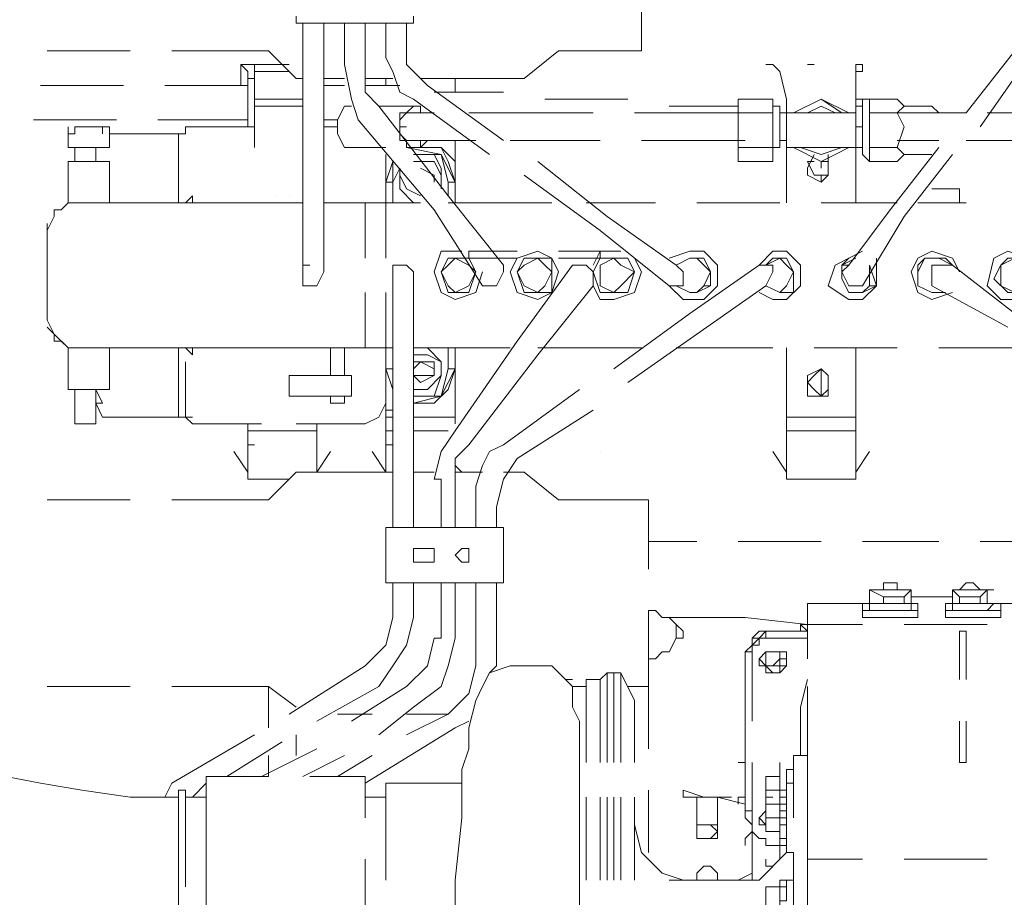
# Model space of a CAD drawing. Header units: millimetres. Extents: x 0 to 1151, y 0 to 297.
# Tile 45 of 93: x 339.68 to 345.72, y 134.88 to 140.25. Entities that reach past the tile are written whole.
import ezdxf

# ---------------------------------------------------------------- set-up
doc = ezdxf.new("R2010")
doc.units = ezdxf.units.MM
doc.header["$MEASUREMENT"] = 0
doc.layers.get('0').update_dxf_attribs({"linetype": 'CONTINUOUS'})

msp = doc.modelspace()

# ---------------------------------------------------------------- linework, layer by layer
at = {"color": 7, "linetype": 'Continuous', "lineweight": 20, "true_color": 0x000007}
for p, q in [((341.376, 140.275), (341.376, 140.2327)), ((341.4183, 139.6823), (341.4183, 140.2327)), ((341.5453, 139.894), (341.5453, 140.2327)), ((341.7993, 139.9787), (341.7993, 140.2327)), ((341.9263, 140.148), (341.9263, 140.2327)), ((342.0533, 140.148), (342.0533, 140.2327)), ((339.852, 140.0633), (340.36, 140.0633)), ((345.4823, 139.6823), (345.7787, 140.0633)), ((345.567, 139.5977), (345.8633, 140.021)), ((344.2547, 139.9787), (344.2547, 139.9787)), ((344.297, 139.9787), (344.2547, 139.9787)), ((344.5087, 139.9787), (344.551, 139.9787)), ((344.8473, 139.9787), (344.805, 139.9787)), ((344.805, 139.9363), (344.805, 139.9787)), ((341.4183, 139.894), (341.376, 139.894)), ((341.5453, 139.259), (341.5453, 139.894)), ((341.6723, 139.894), (341.5453, 139.894)), ((341.9687, 139.894), (341.7993, 139.894)), ((341.9263, 139.894), (341.9263, 139.8517)), ((342.773, 139.894), (342.138, 139.894)), ((342.3497, 139.8093), (342.3497, 139.894)), ((344.805, 139.894), (344.805, 139.9363)), ((340.3177, 139.8517), (339.8097, 139.8517)), ((341.0797, 139.8517), (340.5717, 139.8517)), ((341.122, 139.8517), (341.122, 139.767)), ((341.122, 139.8517), (341.122, 139.8517)), ((341.5453, 139.8517), (341.5453, 139.8517)), ((341.6723, 139.8517), (341.5453, 139.8517)), ((342.011, 139.8517), (341.7993, 139.8517)), ((342.646, 139.8093), (342.2227, 139.8093)), ((341.4183, 139.7247), (341.122, 139.7247)), ((341.6723, 139.7247), (341.7147, 139.7247)), ((341.884, 139.7247), (342.011, 139.7247)), ((341.9687, 139.7247), (341.9263, 139.7247)), ((341.9263, 139.7247), (341.9687, 139.7247)), ((341.9687, 139.7247), (342.0957, 139.7247)), ((342.011, 139.7247), (342.011, 139.7247)), ((342.5613, 139.4283), (342.0957, 139.767)), ((343.408, 139.767), (342.9, 139.767)), ((344.0853, 139.7247), (343.662, 139.7247)), ((344.0853, 139.7247), (344.0853, 139.767)), ((344.0853, 139.767), (344.0853, 139.767)), ((344.297, 139.7247), (344.3393, 139.7247)), ((344.3817, 139.767), (344.3817, 139.6823)), ((344.805, 139.7247), (344.805, 139.767)), ((344.805, 139.6823), (344.805, 139.7247)), ((344.8473, 139.4283), (344.8473, 139.767)), ((344.8473, 139.767), (344.8897, 139.767)), ((344.8897, 139.767), (345.059, 139.767)), ((345.2707, 139.7247), (345.1013, 139.7247)), ((345.313, 139.6823), (345.2707, 139.7247)), ((341.4183, 139.259), (341.4183, 139.6823)), ((342.2227, 139.6823), (342.0533, 139.6823)), ((342.5613, 139.6823), (342.4343, 139.6823)), ((343.1963, 139.6823), (342.5613, 139.6823)), ((344.0853, 139.6823), (343.4503, 139.6823)), ((344.0853, 139.6823), (344.0853, 139.6823)), ((344.0853, 139.6823), (344.1277, 139.6823)), ((344.3817, 139.6823), (344.3393, 139.6823)), ((344.3817, 139.4707), (344.3817, 139.6823)), ((344.4663, 139.6823), (344.3817, 139.6823)), ((344.551, 139.6823), (344.5087, 139.6823)), ((345.059, 139.6823), (345.4823, 139.6823)), ((345.6093, 139.6823), (346.2867, 139.6823)), ((340.2753, 139.64), (339.7673, 139.64)), ((340.1907, 139.5977), (340.0213, 139.5977)), ((340.1907, 139.5553), (340.1907, 139.5977)), ((341.0797, 139.64), (340.5293, 139.64)), ((340.6987, 139.5977), (340.6987, 139.5553)), ((340.741, 139.5977), (340.6987, 139.5977)), ((341.122, 139.5977), (340.741, 139.5977)), ((341.0797, 139.5977), (341.122, 139.5977)), ((341.122, 139.5977), (341.122, 139.5977)), ((341.63, 139.64), (341.5453, 139.64)), ((341.63, 139.5977), (341.5453, 139.5977)), ((342.2227, 139.0897), (341.757, 139.64)), ((342.011, 139.5977), (342.0533, 139.5977)), ((344.805, 139.64), (344.805, 139.5553)), ((344.805, 139.5977), (344.8473, 139.5977)), ((340.233, 139.5553), (340.2753, 139.5553)), ((340.2753, 139.5553), (340.3177, 139.5553)), ((340.2753, 139.5553), (340.6563, 139.5553)), ((340.6563, 139.5553), (340.6987, 139.5553)), ((340.6563, 139.513), (340.6563, 139.5553)), ((341.122, 139.5553), (341.122, 139.5553)), ((340.6563, 139.513), (340.6563, 139.2167)), ((342.265, 139.513), (342.0957, 139.513)), ((342.265, 139.513), (342.4767, 139.513)), ((342.3497, 139.259), (342.3497, 139.513)), ((343.2387, 139.513), (342.6883, 139.513)), ((344.0853, 139.513), (343.4927, 139.513)), ((344.0853, 139.513), (344.0853, 139.4707)), ((344.0853, 139.513), (344.1277, 139.513)), ((344.3817, 139.513), (344.3393, 139.513)), ((344.3817, 139.513), (344.3393, 139.513)), ((345.059, 139.513), (345.313, 139.513)), ((345.4823, 139.513), (346.202, 139.513)), ((340.0213, 139.386), (340.0213, 139.4707)), ((340.0213, 139.4707), (340.1907, 139.4707)), ((340.1483, 139.386), (340.1483, 139.4707)), ((341.9263, 139.4707), (341.6723, 139.4707)), ((341.9263, 139.2167), (341.9263, 139.4283)), ((341.9263, 139.4283), (341.9263, 139.132)), ((342.0533, 139.4707), (342.0957, 139.4707)), ((342.0957, 139.4707), (342.0533, 139.4707)), ((344.4663, 139.4707), (344.3817, 139.4707)), ((344.424, 139.4707), (344.7203, 139.4707)), ((344.551, 139.4707), (344.6357, 139.4707)), ((344.7627, 139.4707), (344.678, 139.4283)), ((344.7203, 139.4707), (344.7627, 139.4707)), ((344.805, 139.1743), (344.805, 139.4707)), ((344.805, 139.4707), (344.8473, 139.4707)), ((344.805, 139.4707), (344.8473, 139.4707)), ((344.8473, 139.4283), (344.8897, 139.386)), ((344.8897, 139.4707), (344.8897, 139.386)), ((345.0167, 139.0897), (345.313, 139.4707)), ((345.1013, 139.0473), (345.3977, 139.4283)), ((345.1013, 139.4283), (345.2707, 139.4283)), ((340.233, 139.386), (339.979, 139.386)), ((339.979, 139.132), (339.979, 139.386)), ((340.233, 139.132), (340.233, 139.386)), ((341.9687, 139.386), (341.9687, 139.259)), ((341.9687, 139.386), (341.9687, 139.259)), ((343.281, 139.0473), (342.8577, 139.386)), ((342.011, 139.3437), (341.9687, 139.259)), ((343.2387, 138.9627), (342.773, 139.3013)), ((344.5933, 139.3437), (344.5933, 139.3437)), ((344.5933, 139.3013), (344.5933, 139.259)), ((341.4183, 139.259), (341.4183, 138.7087)), ((341.5453, 139.259), (341.5453, 138.7087)), ((341.9687, 139.259), (341.9687, 139.132)), ((341.9687, 139.259), (341.9687, 139.259)), ((342.3073, 139.259), (342.3073, 139.1743)), ((342.3073, 139.259), (342.3497, 139.259)), ((340.6563, 139.2167), (340.6563, 139.132)), ((340.741, 139.1743), (340.6987, 139.132)), ((341.249, 139.1743), (341.249, 139.1743)), ((341.3337, 139.1743), (341.3337, 139.1743)), ((341.9263, 139.132), (341.9263, 139.2167)), ((342.646, 138.751), (342.3073, 139.1743)), ((344.3817, 139.1743), (344.3817, 139.1743)), ((344.805, 139.132), (344.805, 139.1743)), ((345.44, 139.2167), (345.2707, 139.2167)), ((345.44, 139.132), (345.44, 139.2167)), ((339.9367, 139.0897), (339.979, 139.132)), ((339.9367, 139.0897), (339.979, 139.132)), ((340.0637, 139.132), (339.979, 139.132)), ((339.979, 139.132), (340.0213, 139.132)), ((340.0637, 139.132), (340.0213, 139.132)), ((340.0637, 139.132), (340.2753, 139.132)), ((340.9527, 139.132), (340.2753, 139.132)), ((340.9527, 139.132), (340.2753, 139.132)), ((341.0797, 139.132), (340.9527, 139.132)), ((341.0797, 139.132), (341.3337, 139.132)), ((341.3337, 139.132), (341.4183, 139.132)), ((341.5453, 139.132), (341.63, 139.132)), ((341.63, 139.132), (341.7993, 139.132)), ((341.7993, 139.132), (341.63, 139.132)), ((341.7993, 139.132), (341.8417, 139.132)), ((341.7993, 139.132), (341.7993, 139.132)), ((342.138, 139.132), (341.9263, 139.132)), ((341.9263, 138.7933), (341.9263, 139.132)), ((342.9423, 139.132), (342.3073, 139.132)), ((343.5773, 139.132), (343.154, 139.132)), ((344.3393, 139.132), (343.8313, 139.132)), ((345.059, 139.132), (344.5933, 139.132)), ((345.4823, 139.132), (345.186, 139.132)), ((339.8943, 139.0897), (339.8943, 139.0473)), ((339.9367, 139.0897), (339.8943, 139.0897)), ((339.9367, 139.0897), (339.9367, 139.0897)), ((342.2227, 139.0897), (342.519, 138.624)), ((345.0167, 139.0897), (344.7627, 138.751)), ((339.8943, 139.0473), (339.852, 138.9627)), ((339.852, 138.5393), (339.852, 139.005)), ((343.7043, 138.751), (343.281, 139.0473)), ((344.8473, 138.624), (345.1013, 139.0473)), ((343.2387, 138.9627), (343.662, 138.624)), ((343.0693, 138.751), (342.7307, 138.2853)), ((342.9847, 138.7933), (343.2387, 138.7933)), ((344.2123, 138.751), (343.789, 138.4547)), ((344.7627, 138.7933), (344.7203, 138.751)), ((344.805, 138.7933), (344.7203, 138.751)), ((344.7203, 138.751), (344.7627, 138.751)), ((344.8897, 138.624), (344.8897, 138.751)), ((344.932, 138.624), (344.8897, 138.751)), ((344.932, 138.624), (344.932, 138.7933)), ((345.7787, 138.4547), (345.3977, 138.751)), ((341.9687, 138.7087), (341.9687, 138.116)), ((342.0957, 138.116), (342.0957, 138.7087)), ((341.7993, 138.5817), (341.7993, 138.243)), ((341.9263, 138.243), (341.9263, 138.5817)), ((342.8577, 138.2007), (343.1963, 138.624)), ((343.8313, 138.3277), (344.2547, 138.624)), ((343.916, 138.624), (343.8737, 138.624)), ((345.2707, 138.624), (345.7363, 138.37)), ((343.789, 138.4547), (343.3233, 138.116)), ((339.852, 138.37), (339.8943, 138.3277)), ((339.8943, 138.3277), (339.8943, 138.3277)), ((339.8943, 138.3277), (339.8943, 138.2853)), ((343.8313, 138.3277), (343.408, 138.0313)), ((339.8943, 138.2853), (339.9367, 138.2853)), ((339.979, 137.989), (339.979, 138.243)), ((340.2753, 138.243), (340.0637, 138.243)), ((340.233, 137.989), (340.233, 138.243)), ((340.2753, 138.243), (340.9527, 138.243)), ((340.9527, 138.243), (340.2753, 138.243)), ((340.6563, 138.243), (340.6563, 137.862)), ((340.6987, 138.243), (340.741, 138.2007)), ((340.741, 138.243), (340.741, 138.2007)), ((340.9527, 138.243), (341.0797, 138.243)), ((341.63, 138.243), (341.0797, 138.243)), ((341.3337, 138.243), (341.0797, 138.243)), ((341.63, 138.243), (341.3337, 138.243)), ((341.5877, 138.243), (341.5877, 138.0737)), ((341.63, 138.243), (341.7993, 138.243)), ((341.7993, 138.243), (341.63, 138.243)), ((341.6723, 138.243), (341.6723, 138.0737)), ((341.7993, 138.243), (341.8417, 138.243)), ((341.9687, 138.243), (341.9263, 138.243)), ((341.9263, 137.9043), (341.9263, 138.243)), ((341.9263, 138.1583), (341.9263, 138.243)), ((341.9263, 138.243), (341.9263, 137.8197)), ((342.6883, 138.243), (342.0957, 138.243)), ((342.0957, 138.243), (342.0957, 138.243)), ((342.3073, 138.243), (342.3073, 138.116)), ((343.4927, 138.243), (342.8577, 138.243)), ((344.297, 138.243), (343.7043, 138.243)), ((344.3817, 138.243), (344.3817, 138.2007)), ((345.059, 138.243), (344.551, 138.243)), ((344.805, 137.8197), (344.805, 138.243)), ((345.9057, 138.243), (345.313, 138.243)), ((340.6987, 137.8197), (340.6987, 138.1583)), ((342.8577, 138.2007), (342.4343, 137.6503)), ((344.3817, 137.8197), (344.3817, 138.2007)), ((344.805, 138.2007), (344.805, 138.2007)), ((341.9687, 138.116), (341.9687, 138.0737)), ((341.9687, 138.116), (341.9687, 137.481)), ((342.0957, 138.116), (342.0957, 137.6927)), ((342.3497, 137.8197), (342.3497, 138.116)), ((344.5933, 138.116), (344.5933, 138.116)), ((341.4607, 138.0737), (341.3337, 138.0737)), ((341.3337, 138.0737), (341.3337, 137.9467)), ((341.4607, 138.0737), (341.7147, 138.0737)), ((341.7147, 138.0737), (341.7147, 138.0737)), ((341.7147, 138.0737), (341.7147, 137.9467)), ((339.979, 137.989), (340.233, 137.989)), ((340.0213, 137.7773), (340.0213, 137.989)), ((340.1483, 137.989), (340.1907, 137.9043)), ((340.1483, 137.989), (340.1483, 137.9043)), ((340.1483, 137.7773), (340.1483, 137.989)), ((340.1483, 137.9043), (340.1907, 137.9043)), ((341.3337, 137.9467), (341.4607, 137.9467)), ((341.7147, 137.9467), (341.4607, 137.9467)), ((341.5877, 137.9467), (341.5877, 137.9043)), ((341.5877, 137.9043), (341.6723, 137.9043)), ((341.6723, 137.9467), (341.6723, 137.9043)), ((341.7147, 137.9467), (341.7147, 137.9467)), ((344.5933, 137.9467), (344.5933, 137.9467)), ((340.6563, 137.8197), (340.6563, 137.862)), ((341.9263, 137.862), (341.9687, 137.862)), ((341.9263, 137.862), (341.9263, 137.8197)), ((341.9263, 137.862), (341.9263, 137.8197)), ((343.1963, 137.862), (342.7307, 137.5657)), ((344.3817, 137.862), (344.3817, 137.862)), ((344.3817, 137.862), (344.3817, 137.8197)), ((340.2753, 137.8197), (340.3177, 137.8197)), ((340.2753, 137.8197), (340.6563, 137.8197)), ((340.6987, 137.8197), (340.6563, 137.8197)), ((340.6987, 137.8197), (340.741, 137.8197)), ((340.6987, 137.8197), (340.741, 137.7773)), ((342.3497, 137.8197), (342.0957, 137.8197)), ((342.3497, 137.7773), (342.3497, 137.8197)), ((344.3817, 137.8197), (344.3817, 137.6927)), ((340.0213, 137.7773), (340.1483, 137.7773)), ((341.1643, 137.7773), (340.741, 137.7773)), ((341.0797, 137.7773), (341.0797, 137.6503)), ((341.0797, 137.735), (341.0797, 137.7773)), ((341.0797, 137.6503), (341.0797, 137.735)), ((341.0797, 137.735), (341.0797, 137.6927)), ((341.7993, 137.7773), (341.376, 137.7773)), ((341.503, 137.735), (341.503, 137.7773)), ((341.503, 137.735), (341.503, 137.481)), ((341.503, 137.6927), (341.503, 137.735)), ((341.9263, 137.7773), (341.9263, 137.6503)), ((341.9263, 137.7773), (341.9263, 137.7773)), ((341.9263, 137.735), (341.9263, 137.6927)), ((342.3073, 137.735), (342.0957, 137.735)), ((344.3817, 137.6503), (344.3817, 137.735)), ((344.3817, 137.735), (344.3817, 137.735)), ((344.5087, 137.735), (344.5087, 137.735)), ((344.805, 137.735), (344.805, 137.735)), ((344.805, 137.735), (344.805, 137.735)), ((342.0957, 137.6927), (342.0957, 137.1423)), ((341.0797, 137.481), (340.995, 137.608)), ((341.0797, 137.6503), (341.122, 137.6503)), ((341.503, 137.6503), (341.503, 137.6503)), ((341.5877, 137.608), (341.503, 137.481)), ((341.5877, 137.608), (341.5877, 137.608)), ((341.9263, 137.481), (341.8417, 137.608)), ((341.9263, 137.6503), (341.9263, 137.481)), ((341.9263, 137.6503), (341.9687, 137.6503)), ((343.2387, 137.608), (343.2387, 137.608)), ((344.3817, 137.481), (344.297, 137.608)), ((344.3817, 137.6503), (344.3817, 137.4387)), ((344.3817, 137.6503), (344.3817, 137.6503)), ((344.805, 137.6503), (344.805, 137.6503)), ((344.8897, 137.608), (344.805, 137.481)), ((341.9687, 137.481), (341.9687, 137.1423)), ((342.2227, 137.481), (342.0957, 137.481)), ((342.392, 137.481), (342.3497, 137.5233)), ((342.519, 137.481), (342.3497, 137.481)), ((341.3337, 137.4387), (341.0797, 137.4387)), ((344.805, 137.4387), (344.3817, 137.4387)), ((340.36, 137.3117), (339.852, 137.3117)), ((342.4767, 137.2693), (342.4767, 137.1423)), ((341.9263, 137.1), (341.9263, 137.1423)), ((341.9263, 137.1), (341.9263, 136.846)), ((342.646, 137.1), (342.646, 136.846)), ((343.8313, 137.0577), (343.535, 137.0577)), ((344.5933, 137.0577), (344.0853, 137.0577)), ((345.313, 137.0577), (344.8473, 137.0577)), ((346.075, 137.0577), (345.567, 137.0577)), ((341.9263, 136.846), (341.9263, 136.8037)), ((342.646, 136.846), (342.646, 136.8037)), ((341.9263, 136.8037), (341.9687, 136.8037)), ((341.9687, 136.8037), (341.9687, 136.592)), ((342.0957, 136.8037), (342.0957, 136.592)), ((342.3497, 136.8037), (342.3497, 136.465)), ((342.4767, 136.8037), (342.4767, 136.2957)), ((342.6037, 136.8037), (342.6037, 136.2957)), ((344.8897, 136.7613), (344.932, 136.7613)), ((344.932, 136.7613), (344.932, 136.7613)), ((345.1013, 136.7613), (345.1437, 136.7613)), ((345.1437, 136.6767), (345.1437, 136.7613)), ((345.3977, 136.6767), (345.3977, 136.7613)), ((345.44, 136.719), (345.3977, 136.7613)), ((345.3977, 136.7613), (345.44, 136.7613)), ((345.6093, 136.7613), (345.6093, 136.7613)), ((345.3977, 136.719), (345.1437, 136.719)), ((345.567, 136.719), (345.567, 136.6767)), ((344.5087, 136.6767), (344.5087, 136.6767)), ((344.5087, 136.6767), (344.7627, 136.6767)), ((344.7627, 136.6767), (344.8897, 136.6767)), ((344.8897, 136.6767), (345.0167, 136.6767)), ((345.1437, 136.6767), (344.8897, 136.6767)), ((344.8897, 136.6767), (344.8897, 136.6767)), ((345.0167, 136.6767), (344.932, 136.6767)), ((345.0167, 136.6767), (345.059, 136.6767)), ((345.186, 136.6767), (345.1437, 136.6767)), ((345.1437, 136.6767), (345.1437, 136.6767)), ((345.1437, 136.6767), (345.186, 136.6767)), ((345.186, 136.6767), (345.186, 136.592)), ((345.3553, 136.592), (345.3553, 136.6767)), ((345.3553, 136.6767), (345.3553, 136.6767)), ((345.3977, 136.6767), (345.3553, 136.6767)), ((345.6093, 136.6767), (345.5247, 136.6767)), ((345.5247, 136.6767), (345.6517, 136.6767)), ((345.5247, 136.6767), (345.5247, 136.6767)), ((345.6093, 136.6767), (345.8633, 136.6767)), ((345.694, 136.6767), (345.6517, 136.6767)), ((345.6517, 136.6767), (345.6517, 136.6767)), ((345.694, 136.6767), (345.694, 136.592)), ((344.8473, 136.6343), (344.932, 136.6343)), ((344.932, 136.6343), (345.1013, 136.6343)), ((344.9743, 136.592), (345.059, 136.592)), ((345.1013, 136.6343), (345.186, 136.6343)), ((345.1013, 136.592), (345.186, 136.592)), ((345.3553, 136.6343), (345.3977, 136.6343)), ((345.3977, 136.6343), (345.6093, 136.6343)), ((345.44, 136.592), (345.567, 136.592)), ((345.4823, 136.592), (345.4823, 136.592)), ((345.567, 136.592), (345.5247, 136.592)), ((345.6093, 136.6343), (345.694, 136.6343)), ((345.6093, 136.592), (345.694, 136.592)), ((343.7467, 136.5073), (343.7043, 136.5497)), ((344.5087, 136.5497), (344.4663, 136.5497)), ((344.5087, 136.5497), (344.8473, 136.5497)), ((345.1013, 136.5497), (345.6093, 136.5497)), ((343.7043, 136.465), (343.662, 136.3803)), ((343.7043, 136.465), (343.7467, 136.465)), ((343.7467, 136.465), (343.7467, 136.5073)), ((344.297, 136.5073), (344.424, 136.5073)), ((344.5087, 136.5073), (344.297, 136.5073)), ((344.5087, 136.5073), (344.297, 136.5073)), ((344.297, 136.465), (344.5087, 136.465)), ((344.1277, 136.338), (344.1277, 135.703)), ((344.17, 136.338), (344.17, 135.957)), ((344.17, 136.338), (344.17, 136.338)), ((344.297, 136.2957), (344.3393, 136.338)), ((344.3393, 136.338), (344.3817, 136.338)), ((344.3393, 136.338), (344.3393, 136.338)), ((341.7993, 136.2957), (341.3337, 135.9993)), ((342.5613, 136.2533), (342.6037, 136.2957)), ((342.773, 136.2957), (342.8153, 136.2957)), ((343.2387, 136.211), (343.281, 136.2533)), ((343.281, 136.2533), (343.281, 135.703)), ((343.281, 136.2533), (343.3233, 136.2533)), ((343.3233, 136.2533), (343.3233, 135.703)), ((343.3233, 135.703), (343.3233, 136.2533)), ((343.3233, 136.2533), (343.3657, 136.2533)), ((343.3233, 136.2533), (343.3233, 136.2533)), ((343.3657, 136.2533), (343.3657, 136.2533)), ((343.3657, 135.703), (343.3657, 136.2533)), ((343.3657, 135.703), (343.3657, 136.2533)), ((343.3657, 136.2533), (343.3657, 136.2533)), ((343.4503, 136.084), (343.3657, 136.2533)), ((340.36, 136.1687), (339.852, 136.1687)), ((341.2067, 136.1687), (340.614, 136.1687)), ((341.2067, 136.1687), (341.2067, 135.9147)), ((341.2067, 136.1687), (341.376, 136.0417)), ((341.884, 136.1687), (341.503, 135.957)), ((342.0533, 136.1687), (341.7147, 135.957)), ((343.027, 136.211), (343.0693, 136.211)), ((343.027, 136.211), (343.0693, 136.1687)), ((343.0693, 136.1687), (343.154, 136.1687)), ((343.0693, 136.1687), (343.154, 136.1687)), ((343.154, 135.703), (343.154, 136.211)), ((343.154, 136.211), (343.2387, 136.211)), ((343.2387, 136.211), (343.2387, 135.703)), ((343.535, 135.7877), (343.535, 136.1687)), ((344.5087, 136.211), (344.4663, 136.0417)), ((344.5087, 135.6607), (344.5087, 136.1687)), ((342.0957, 136.0417), (341.884, 135.8723)), ((343.4503, 136.084), (343.4503, 135.703)), ((344.4663, 135.7453), (344.4663, 136.0417)), ((344.5087, 136.084), (344.5087, 135.7453)), ((341.8417, 135.9993), (341.63, 135.9993)), ((342.3073, 135.9993), (342.0533, 135.8723)), ((342.3073, 135.9993), (342.0533, 135.9993)), ((342.3497, 135.9147), (341.7993, 135.576)), ((342.3497, 135.9147), (342.4343, 135.957)), ((345.44, 135.957), (345.44, 135.703)), ((341.376, 135.8723), (341.376, 135.7453)), ((341.2913, 135.83), (340.9527, 135.6183)), ((341.503, 135.7877), (341.1643, 135.6183)), ((341.2067, 135.7453), (341.2067, 135.6183)), ((341.6723, 135.7453), (341.4183, 135.6183)), ((341.8417, 135.7453), (341.63, 135.6183)), ((344.424, 135.3643), (344.424, 135.7453)), ((344.5087, 135.7453), (344.424, 135.7453)), ((344.5087, 135.7453), (344.5087, 135.322)), ((344.0853, 135.703), (344.1277, 135.703)), ((344.1277, 135.703), (344.1277, 135.703)), ((344.1277, 135.703), (344.1277, 135.3643)), ((344.17, 135.703), (344.17, 135.3643)), ((344.3393, 135.703), (344.3393, 135.1527)), ((340.8257, 135.6183), (340.8257, 135.3643)), ((341.2067, 135.6183), (340.8257, 135.6183)), ((344.3817, 135.6607), (344.3817, 135.576)), ((344.3817, 135.6607), (344.3817, 135.6607)), ((344.3817, 135.6607), (344.424, 135.6607)), ((340.8257, 135.576), (340.741, 135.4913)), ((341.9263, 134.9833), (341.9263, 135.576)), ((342.392, 135.576), (341.9263, 135.576)), ((344.2547, 135.576), (344.2547, 135.5337)), ((344.3817, 135.322), (344.3817, 135.576)), ((344.3817, 135.576), (344.424, 135.576)), ((340.6563, 135.1103), (340.6563, 135.4913)), ((340.6563, 135.4913), (340.6563, 135.4913)), ((340.6987, 135.4913), (340.6987, 135.5337)), ((340.6987, 135.4913), (340.6987, 134.941)), ((340.6987, 135.4913), (340.741, 135.4913)), ((340.8257, 135.4913), (340.741, 135.4913)), ((340.8257, 135.068), (340.8257, 135.4913)), ((341.7993, 135.4913), (341.9263, 135.4913)), ((343.154, 134.9833), (343.154, 135.4913)), ((343.2387, 135.4913), (343.2387, 134.9833)), ((343.281, 135.4913), (343.281, 134.9833)), ((343.3233, 135.4913), (343.3233, 134.9833)), ((343.3233, 134.9833), (343.3233, 135.4913)), ((343.3657, 134.9833), (343.3657, 135.4913)), ((343.3657, 134.9833), (343.3657, 135.4913)), ((343.4503, 135.4913), (343.4503, 134.9833)), ((343.535, 135.1527), (343.535, 135.5337)), ((343.8737, 135.4913), (343.7467, 135.5337)), ((343.7467, 135.5337), (343.7467, 135.4913)), ((343.8313, 135.4913), (343.7467, 135.4913)), ((344.043, 135.4913), (343.916, 135.4913)), ((343.9583, 135.4913), (343.9583, 135.4913)), ((344.1277, 135.449), (343.9583, 135.4913)), ((344.0853, 135.449), (344.0853, 135.4913)), ((344.0853, 135.4913), (344.0853, 135.4913)), ((344.1277, 135.4913), (344.0853, 135.4913)), ((344.1277, 135.449), (344.1277, 135.4913)), ((344.2547, 135.5337), (344.297, 135.5337)), ((344.2547, 135.5337), (344.2547, 135.4067)), ((344.2547, 135.5337), (344.297, 135.5337)), ((344.2547, 135.4913), (344.2547, 135.4913)), ((344.2547, 135.4913), (344.297, 135.4913)), ((344.2547, 135.322), (344.2547, 135.4913)), ((344.3393, 135.5337), (344.3817, 135.5337)), ((344.3817, 135.4913), (344.3393, 135.4913)), ((343.8313, 135.2797), (343.8313, 135.449)), ((343.9583, 135.2797), (343.9583, 135.449)), ((344.2547, 135.449), (344.2547, 135.4067)), ((344.3393, 135.449), (344.3817, 135.449)), ((343.535, 135.3643), (343.535, 135.4067)), ((344.1277, 135.4067), (344.17, 135.4067)), ((344.2547, 135.4067), (344.2123, 135.3643)), ((344.2547, 135.322), (344.2547, 135.4067)), ((344.3817, 135.4067), (344.3393, 135.4067)), ((344.5087, 134.8987), (344.5087, 135.4067)), ((343.4927, 135.1527), (343.4503, 135.322)), ((343.535, 135.3643), (343.535, 135.322)), ((344.2123, 135.3643), (344.2547, 135.322)), ((344.2123, 135.3643), (344.2547, 135.322)), ((344.2547, 135.3643), (344.2547, 135.322)), ((344.2547, 135.322), (344.2547, 135.2797)), ((344.3393, 135.3643), (344.3817, 135.3643)), ((344.3393, 135.322), (344.3393, 135.322)), ((344.3393, 135.322), (344.3817, 135.322)), ((344.3817, 135.1527), (344.3817, 135.322)), ((344.17, 135.195), (344.17, 135.2797)), ((344.17, 135.1527), (344.17, 135.2797)), ((340.6563, 135.195), (340.6563, 134.4753)), ((340.6563, 135.195), (340.6563, 134.4753)), ((344.1277, 135.195), (344.1277, 135.195)), ((344.17, 135.0257), (344.17, 135.195)), ((344.297, 135.195), (344.3817, 135.195)), ((344.3393, 135.2373), (344.3817, 135.2373)), ((344.2123, 134.9833), (344.3817, 135.1527)), ((344.3393, 135.1527), (344.3393, 135.1103)), ((344.424, 135.1527), (344.3817, 135.1527)), ((344.424, 134.9833), (344.424, 135.1527)), ((340.8257, 135.1103), (340.8257, 134.6023)), ((341.7993, 134.6023), (341.7993, 135.1103)), ((344.2547, 135.068), (344.297, 135.068)), ((344.424, 134.6023), (344.424, 135.1103)), ((344.8473, 135.1103), (344.5087, 135.1103)), ((344.5087, 135.068), (344.5087, 134.56)), ((345.6093, 135.1103), (345.1013, 135.1103)), ((343.8313, 134.9833), (343.8313, 135.0257)), ((343.9583, 135.0257), (343.9583, 134.9833)), ((343.7467, 134.9833), (344.17, 134.9833)), ((344.043, 134.9833), (344.0007, 134.9833)), ((344.1277, 134.9833), (344.0853, 134.9833)), ((344.17, 134.9833), (344.2123, 134.9833)), ((344.3817, 134.8987), (344.3817, 134.9833)), ((344.3817, 134.9833), (344.3817, 134.9833)), ((344.3817, 134.9833), (344.424, 134.9833)), ((344.2547, 134.8987), (344.2547, 134.941)), ((344.2547, 134.7717), (344.2547, 134.8987)), ((344.3817, 134.941), (344.3393, 134.941))]:
    msp.add_line(p, q, dxfattribs=at)
for points in [[(342.773, 139.894), (342.9847, 140.0633), (343.4927, 140.0633), (343.4927, 140.4867)], [(341.376, 140.2327), (342.0957, 140.2327), (342.0957, 140.275)], [(341.757, 139.64), (341.7147, 139.767), (341.6723, 139.9787), (341.6723, 140.2327)], [(342.0957, 139.767), (342.011, 139.8093), (341.9687, 139.9363), (341.9263, 140.021), (341.9263, 140.148)], [(342.646, 139.513), (342.1803, 139.8517), (342.0533, 139.9787), (342.0533, 140.148)], [(340.614, 140.0633), (341.2067, 140.0633), (341.376, 139.894)], [(341.0373, 139.8517), (341.0373, 139.9787), (341.122, 139.9787), (341.3337, 139.9787)], [(341.0373, 139.9787), (341.0797, 139.9363), (341.0797, 139.894)], [(341.122, 139.9363), (341.122, 139.9787), (341.122, 139.9363), (341.3337, 139.9363)], [(342.3073, 139.1743), (341.884, 139.7247), (341.7993, 139.8093), (341.7993, 139.9787)], [(344.3817, 139.767), (344.3393, 139.9363), (344.297, 139.9787), (344.2547, 139.9787)], [(344.8473, 139.9787), (344.8473, 139.9363), (344.805, 139.9363), (344.805, 139.894), (344.805, 139.767)], [(341.122, 139.894), (341.0797, 139.894), (341.0797, 139.5977)], [(341.122, 139.894), (341.122, 139.5977), (341.0797, 139.5977)], [(341.122, 139.767), (341.122, 139.9363), (341.122, 139.894)], [(341.122, 139.9363), (341.122, 139.767), (341.4183, 139.767)], [(341.122, 139.4707), (341.122, 139.7247), (341.122, 139.64)], [(341.6723, 139.7247), (341.63, 139.64), (341.63, 139.5553), (341.6723, 139.4707)], [(342.0957, 139.7247), (342.0533, 139.6823), (342.011, 139.6823), (342.011, 139.64), (342.011, 139.5977), (342.011, 139.5553), (342.011, 139.513), (342.0533, 139.513), (342.0533, 139.4707), (342.0957, 139.4707)], [(342.1803, 139.6823), (342.138, 139.6823), (342.138, 139.7247), (342.0957, 139.7247)], [(344.0853, 139.4283), (344.0853, 139.7247), (344.0853, 139.6823), (344.0853, 139.4707)], [(344.297, 139.4707), (344.3393, 139.4707), (344.3393, 139.7247)], [(344.7203, 139.6823), (344.5933, 139.767), (344.424, 139.6823)], [(344.7627, 139.6823), (344.5933, 139.767), (344.424, 139.6823)], [(344.678, 139.6823), (344.5933, 139.7247), (344.5087, 139.6823)], [(344.8897, 139.767), (344.8473, 139.767), (344.805, 139.767), (344.805, 139.7247)], [(344.8473, 139.7247), (344.805, 139.7247), (344.805, 139.6823)], [(344.8473, 139.7247), (344.805, 139.7247), (344.805, 139.4707)], [(344.8897, 139.4707), (344.8897, 139.6823), (344.8897, 139.767)], [(345.059, 139.6823), (345.1013, 139.7247), (345.059, 139.767)], [(342.138, 139.6823), (342.0533, 139.6823), (342.011, 139.64), (342.011, 139.5977), (342.011, 139.5553), (342.0533, 139.513), (342.0957, 139.513)], [(344.0853, 139.4707), (344.297, 139.4707), (344.297, 139.5977), (344.297, 139.6823)], [(344.0853, 139.6823), (344.0853, 139.5977), (344.0853, 139.4707)], [(344.805, 139.4707), (344.805, 139.6823), (344.424, 139.6823), (344.4663, 139.6823)], [(345.1013, 139.5977), (345.059, 139.6823), (344.8897, 139.6823)], [(339.979, 139.5977), (339.979, 139.4707), (340.0213, 139.4707)], [(340.0213, 139.5977), (340.0213, 139.5553), (339.979, 139.5553), (339.979, 139.5977), (339.979, 139.4707), (339.979, 139.5977)], [(340.1907, 139.4707), (340.233, 139.4707), (340.233, 139.5977), (340.1907, 139.5977), (340.1907, 139.5553)], [(342.011, 139.5977), (342.011, 139.513), (342.0533, 139.513), (342.0533, 139.4707), (342.0957, 139.4707), (342.138, 139.4707), (342.138, 139.513)], [(344.8897, 139.4707), (345.059, 139.4707), (345.1013, 139.5977)], [(342.0957, 139.4707), (342.138, 139.4707), (342.1803, 139.513)], [(344.0853, 139.4283), (344.0853, 139.4707), (344.0853, 139.513)], [(342.3497, 139.259), (342.265, 139.4283), (342.0533, 139.4707)], [(342.3073, 139.259), (342.265, 139.4283), (342.0957, 139.4283)], [(342.265, 139.2167), (342.265, 139.3437), (342.2227, 139.4283), (342.0957, 139.4283)], [(342.3497, 139.259), (342.3073, 139.386), (342.265, 139.4707), (342.138, 139.4707)], [(342.3497, 139.259), (342.3497, 139.386), (342.265, 139.4707), (342.1803, 139.4707)], [(344.0853, 139.386), (344.297, 139.386), (344.297, 139.4283), (344.297, 139.4707)], [(344.0853, 139.4707), (344.0853, 139.4283), (344.0853, 139.386)], [(344.0853, 139.4283), (344.0853, 139.4707), (344.1277, 139.4707)], [(344.3817, 139.4707), (344.3817, 139.1743), (344.3817, 139.132)], [(344.424, 139.4707), (344.5933, 139.386), (344.678, 139.4283)], [(344.4663, 139.4707), (344.424, 139.4707), (344.805, 139.4707)], [(344.4663, 139.4707), (344.5933, 139.4283), (344.7203, 139.4707)], [(344.5087, 139.4707), (344.5933, 139.4707), (344.6357, 139.4707)], [(344.5087, 139.4707), (344.5933, 139.4707), (344.678, 139.4707)], [(344.551, 139.4283), (344.5087, 139.3437), (344.5087, 139.3013), (344.5933, 139.259), (344.6357, 139.3013), (344.6357, 139.3437), (344.6357, 139.4283)], [(344.8897, 139.386), (345.059, 139.386), (345.1013, 139.4283), (345.059, 139.4707)], [(341.9687, 139.386), (341.9263, 139.259), (341.9687, 139.259)], [(342.265, 139.2167), (342.265, 139.3013), (342.2227, 139.386), (342.0957, 139.386)], [(344.551, 139.386), (344.5087, 139.386), (344.551, 139.3013), (344.5933, 139.3013)], [(344.5933, 139.3013), (344.6357, 139.3013), (344.6357, 139.386), (344.5933, 139.386), (344.5933, 139.3437)], [(342.011, 139.3437), (342.011, 139.2167), (342.0957, 139.132)], [(342.011, 139.3013), (342.0533, 139.2167), (342.138, 139.1743)], [(342.2227, 139.259), (342.2227, 139.3013), (342.138, 139.3437)], [(340.741, 139.1743), (340.741, 139.132), (340.2753, 139.132), (340.9527, 139.132)], [(341.9263, 138.7933), (341.9263, 139.132), (341.7993, 139.132), (341.7993, 138.7933)], [(342.392, 138.8357), (342.265, 138.8357), (342.2227, 138.7087), (342.265, 138.5817), (342.3497, 138.5393), (342.4767, 138.5817), (342.519, 138.7087)], [(342.7307, 138.8357), (342.4767, 138.8357), (342.4343, 138.8357), (342.4343, 138.7933), (342.4767, 138.7933), (342.7307, 138.7933)], [(343.2387, 138.7933), (343.2387, 138.8357), (342.9847, 138.8357)], [(343.3657, 138.8357), (343.2387, 138.8357), (343.1963, 138.751)], [(343.662, 138.624), (343.7467, 138.5393), (343.8737, 138.5393), (343.9583, 138.624), (343.9583, 138.751), (343.8737, 138.8357), (343.789, 138.8357), (343.662, 138.7933)], [(344.4663, 138.624), (344.4663, 138.751), (344.3817, 138.8357), (344.297, 138.8357), (344.2123, 138.751)], [(344.8473, 138.8357), (344.678, 138.751), (344.6357, 138.624), (344.7627, 138.5393), (344.8473, 138.5393), (344.932, 138.624)], [(345.44, 138.7087), (345.3977, 138.7933), (345.2707, 138.8357), (345.186, 138.7933), (345.1437, 138.7087), (345.186, 138.5817), (345.2707, 138.5393), (345.3977, 138.5817)], [(345.8633, 138.7933), (345.7363, 138.8357), (345.6517, 138.7933), (345.6093, 138.624), (345.694, 138.5393), (345.821, 138.5393), (345.9057, 138.624)], [(341.4607, 138.751), (341.4183, 138.751), (341.4183, 138.7087), (341.4183, 138.624), (341.4607, 138.624), (341.503, 138.624), (341.5453, 138.7087)], [(342.0957, 138.7087), (342.0533, 138.751), (342.011, 138.751), (341.9687, 138.751), (341.9687, 138.7087)], [(342.519, 138.624), (342.5613, 138.624), (342.6037, 138.624), (342.646, 138.7087), (342.646, 138.751)], [(343.1963, 138.624), (343.1963, 138.7087), (343.154, 138.751), (343.1117, 138.751), (343.0693, 138.751)], [(343.1963, 138.624), (343.2387, 138.5393), (343.3233, 138.5393), (343.4503, 138.5817), (343.4927, 138.7087), (343.4503, 138.7933)], [(343.662, 138.624), (343.7043, 138.624), (343.7467, 138.624), (343.7467, 138.7087), (343.7043, 138.751)], [(343.916, 138.624), (343.916, 138.7087), (343.8737, 138.7933), (343.789, 138.7933), (343.7043, 138.751)], [(343.8737, 138.624), (343.916, 138.7087), (343.8313, 138.7933), (343.789, 138.7933), (343.7043, 138.751)], [(344.2547, 138.624), (344.297, 138.7087), (344.297, 138.751), (344.2547, 138.751), (344.2123, 138.751)], [(344.2547, 138.624), (344.3393, 138.5817), (344.424, 138.5817), (344.424, 138.7087), (344.3817, 138.7933), (344.297, 138.7933), (344.2547, 138.751)], [(344.2547, 138.624), (344.3393, 138.5817), (344.3817, 138.624), (344.424, 138.7087), (344.3817, 138.751), (344.3393, 138.7933), (344.2547, 138.751)], [(344.7203, 138.751), (344.7203, 138.6663), (344.7627, 138.5817), (344.8473, 138.5817), (344.932, 138.624), (344.8897, 138.624)], [(344.7203, 138.751), (344.7203, 138.6663), (344.7627, 138.5817), (344.8473, 138.5817), (344.8897, 138.624)], [(344.7627, 138.751), (344.7203, 138.7087), (344.7627, 138.624), (344.805, 138.624), (344.8473, 138.624)], [(345.3977, 138.751), (345.3553, 138.7933), (345.2283, 138.7933), (345.186, 138.751), (345.186, 138.624), (345.2707, 138.5817), (345.3553, 138.5817)], [(345.3977, 138.751), (345.313, 138.7933), (345.2283, 138.7933), (345.186, 138.7087), (345.186, 138.624), (345.2707, 138.5817), (345.3553, 138.5817)], [(345.3977, 138.751), (345.313, 138.751), (345.2707, 138.751), (345.2707, 138.6663), (345.2707, 138.624)], [(345.694, 138.751), (345.6517, 138.6663), (345.7363, 138.5817), (345.7787, 138.5817), (345.8633, 138.624)], [(345.8633, 138.7933), (345.7363, 138.7933), (345.694, 138.751)], [(345.821, 138.751), (345.7787, 138.7933), (345.694, 138.751), (345.694, 138.7087), (345.694, 138.624), (345.7787, 138.5817), (345.8633, 138.624)], [(341.7993, 138.243), (341.9263, 138.243), (341.9263, 138.5817)], [(343.7043, 138.624), (343.789, 138.5817), (343.8313, 138.5817), (343.8737, 138.624)], [(343.7043, 138.624), (343.789, 138.5817), (343.8313, 138.5817), (343.916, 138.624)], [(344.2123, 138.5817), (344.297, 138.5393), (344.3817, 138.5393), (344.4663, 138.624)], [(339.8943, 138.3277), (339.852, 138.4123), (339.852, 138.5393)], [(339.852, 138.4123), (339.8943, 138.3277), (339.979, 138.243), (340.0637, 138.243)], [(339.979, 138.243), (339.9367, 138.2853), (339.8943, 138.2853)], [(342.7307, 138.2853), (342.3497, 137.735), (342.265, 137.608), (342.2227, 137.4387)], [(340.8257, 138.243), (340.2753, 138.243), (340.741, 138.243)], [(342.0957, 137.9467), (342.2227, 137.9467), (342.265, 138.0737), (342.265, 138.1583), (342.1803, 138.243)], [(342.0957, 137.989), (342.1803, 137.989), (342.265, 138.0737), (342.265, 138.1583), (342.1803, 138.2007), (342.0957, 138.2007)], [(342.2227, 138.1583), (342.2227, 138.0737), (342.138, 138.0313), (342.0957, 138.0737)], [(342.0957, 138.1583), (342.138, 138.1583), (342.2227, 138.1583)], [(342.2227, 138.0737), (342.2227, 138.116), (342.138, 138.1583), (342.0957, 138.116)], [(342.0957, 137.9467), (342.265, 137.9467), (342.3073, 138.116)], [(342.0957, 137.9043), (342.2227, 137.9043), (342.3073, 137.989), (342.3497, 138.116)], [(342.0957, 137.9043), (342.2227, 137.9043), (342.3073, 137.989), (342.3497, 138.116)], [(342.0957, 137.9043), (342.265, 137.9467), (342.3497, 138.116), (342.3073, 138.116)], [(344.5933, 138.116), (344.551, 138.0737), (344.5087, 138.0313), (344.551, 137.989), (344.5933, 137.9467)], [(342.0957, 138.0737), (342.138, 138.0737), (342.2227, 138.0737)], [(343.1117, 137.989), (342.646, 137.6503), (342.5613, 137.608), (342.519, 137.5233), (342.4767, 137.3963), (342.4767, 137.2693)], [(340.2753, 137.8197), (340.1907, 137.8197), (340.1483, 137.9043)], [(341.7993, 137.7773), (341.884, 137.8197), (341.9263, 137.9043)], [(341.9687, 137.8197), (341.9263, 137.8197), (341.9263, 137.735)], [(341.503, 137.6503), (341.503, 137.735), (341.0797, 137.735)], [(341.9687, 137.735), (341.9263, 137.735), (341.9263, 137.6503)], [(344.805, 137.6503), (344.805, 137.735), (344.3817, 137.735)], [(341.0797, 137.6503), (341.0797, 137.5233), (341.0797, 137.4387)], [(342.4343, 137.6503), (342.3497, 137.5657), (342.3497, 137.4387), (342.3497, 137.1423)], [(344.805, 137.4387), (344.805, 137.5233), (344.805, 137.6503)], [(342.7307, 137.5657), (342.646, 137.4387), (342.6037, 137.2693), (342.6037, 137.1423)], [(341.9687, 137.481), (341.376, 137.481), (341.2067, 137.3117), (340.614, 137.3117)], [(343.535, 136.8883), (343.535, 137.3117), (342.9847, 137.3117), (342.773, 137.481), (342.646, 137.481)], [(342.2227, 137.4387), (342.265, 137.4387), (342.265, 137.1423)], [(342.646, 137.1), (342.646, 137.1423), (341.9263, 137.1423)], [(341.9263, 136.8037), (342.646, 136.8037), (342.646, 136.846)], [(342.265, 136.8037), (342.265, 136.465), (342.2227, 136.465)], [(344.8897, 136.6767), (344.8897, 136.7613), (344.9743, 136.719)], [(345.1013, 136.6767), (345.1013, 136.719), (345.1437, 136.7613)], [(345.6093, 136.7613), (345.567, 136.7613), (345.5247, 136.8037), (345.4823, 136.8037), (345.44, 136.7613), (345.3977, 136.7613), (345.44, 136.7613), (345.4823, 136.7613), (345.5247, 136.7613), (345.567, 136.7613), (345.6093, 136.7613), (345.6517, 136.7613)], [(345.6093, 136.6767), (345.6093, 136.7613), (345.567, 136.719)], [(344.9743, 136.6767), (344.9743, 136.719), (345.1013, 136.719)], [(345.44, 136.6767), (345.44, 136.719), (345.567, 136.719)], [(344.5087, 136.3803), (344.5087, 136.6767), (344.5087, 136.338)], [(344.8473, 136.592), (344.8473, 136.6767), (344.8897, 136.6767)], [(344.8897, 136.6767), (344.8897, 136.6343), (345.1437, 136.6343), (345.1437, 136.6767)], [(344.8897, 136.6767), (344.9743, 136.6767), (345.0167, 136.6767)], [(345.3553, 136.6767), (345.3977, 136.6767), (345.3977, 136.6343), (345.6093, 136.6343), (345.6517, 136.6767)], [(345.5247, 136.6767), (345.567, 136.6767), (345.6517, 136.6767), (345.6093, 136.6767), (345.567, 136.6767), (345.44, 136.6767), (345.3977, 136.6767)], [(341.7993, 136.2957), (341.9263, 136.4227), (341.9687, 136.592)], [(341.884, 136.1687), (341.9687, 136.2957), (342.0533, 136.4227), (342.0957, 136.592)], [(343.408, 136.1687), (343.535, 136.1687), (343.535, 136.6343)], [(343.7043, 136.465), (343.7043, 136.5073), (343.7043, 136.5497), (343.662, 136.592), (343.6197, 136.592), (343.5773, 136.6343), (343.535, 136.6343)], [(343.662, 136.592), (344.1277, 136.592), (344.5087, 136.5497)], [(345.1013, 136.592), (345.059, 136.592), (344.9743, 136.592), (344.932, 136.592), (344.8473, 136.592), (344.8473, 136.6343)], [(345.6093, 136.592), (345.567, 136.592), (345.44, 136.592), (345.3977, 136.592), (345.3553, 136.592), (345.3553, 136.6343)], [(344.424, 136.5073), (344.4663, 136.5073), (344.4663, 136.5497), (344.5087, 136.5073)], [(342.0533, 136.1687), (342.1803, 136.2957), (342.2227, 136.465)], [(342.0957, 136.0417), (342.265, 136.1687), (342.3073, 136.2957), (342.3497, 136.465)], [(344.297, 136.5073), (344.2547, 136.5073), (344.2123, 136.5073), (344.17, 136.465), (344.17, 136.4227), (344.1277, 136.3803), (344.1277, 136.338)], [(344.297, 136.5073), (344.2547, 136.5073), (344.2123, 136.465), (344.17, 136.465), (344.17, 136.4227), (344.17, 136.3803), (344.1277, 136.3803), (344.1277, 136.338), (344.1277, 135.9993)], [(344.297, 136.5073), (344.2547, 136.5073), (344.2547, 136.465), (344.2123, 136.465), (344.17, 136.4227), (344.17, 136.3803), (344.17, 136.338)], [(344.297, 136.465), (344.2547, 136.465), (344.2123, 136.465), (344.2123, 136.4227), (344.17, 136.4227), (344.17, 136.3803), (344.17, 136.338)], [(345.4823, 136.211), (345.4823, 136.5073), (345.44, 136.5073), (345.44, 136.465), (345.44, 136.211)], [(343.535, 136.338), (343.5773, 136.338), (343.6197, 136.3803), (343.662, 136.3803)], [(344.2123, 136.338), (344.2547, 136.2957), (344.297, 136.2533), (344.3393, 136.2533), (344.3393, 136.2957), (344.3817, 136.2957), (344.3817, 136.338)], [(344.2123, 136.338), (344.2547, 136.2957), (344.297, 136.2533), (344.3393, 136.2533), (344.3393, 136.2957), (344.3817, 136.2957), (344.3817, 136.338)], [(344.2547, 136.3803), (344.2547, 136.338), (344.2547, 136.2957), (344.297, 136.2957)], [(344.297, 136.2957), (344.3393, 136.2957), (344.3393, 136.338), (344.3393, 136.3803)], [(342.3073, 135.9993), (342.4343, 136.1263), (342.4767, 136.2957)], [(342.3073, 133.7133), (342.3073, 134.0943), (342.3497, 134.5177), (342.3497, 134.9833), (342.392, 135.3643), (342.392, 135.6607), (342.4343, 135.7877), (342.4343, 135.9147), (342.4767, 136.084), (342.519, 136.1687), (342.5613, 136.2533), (342.6883, 136.2957), (342.773, 136.2957)], [(342.773, 136.2957), (342.9423, 136.2957), (343.027, 136.211)], [(343.1117, 134.7717), (343.1117, 135.1103), (343.1117, 135.5337), (343.1117, 135.703), (343.1117, 135.8723), (343.1117, 135.957), (343.0693, 136.0417), (343.0693, 136.1263), (343.0693, 136.1687)], [(345.44, 135.703), (345.4823, 135.703), (345.4823, 135.957)], [(341.122, 135.8723), (340.614, 135.576), (340.5717, 135.4913)], [(344.1277, 135.7453), (344.1277, 135.3643), (344.17, 135.322), (344.17, 135.2797)], [(339.598, 135.6183), (339.8097, 135.576), (340.0637, 135.5337), (340.36, 135.4913), (340.6563, 135.4913)], [(341.7993, 135.3643), (341.7993, 135.6183), (341.4607, 135.6183)], [(344.2547, 135.576), (344.2547, 135.6183), (344.2547, 135.4913)], [(340.6987, 135.5337), (340.6563, 135.5337), (340.6563, 135.4913)], [(343.9583, 135.449), (343.9583, 135.4913), (343.8313, 135.4913), (343.8313, 135.449)], [(344.2547, 135.4067), (344.2547, 135.3643), (344.3393, 135.3643), (344.3393, 135.449)], [(344.2547, 135.4067), (344.2123, 135.3643), (344.2123, 135.322), (344.2547, 135.322), (344.2547, 135.2797), (344.297, 135.2797), (344.3393, 135.2797), (344.3393, 135.322)], [(344.17, 135.3643), (344.17, 135.2797), (344.2123, 135.2373), (344.2547, 135.2373), (344.2547, 135.195), (344.297, 135.195)], [(344.2547, 135.2797), (344.3393, 135.2797), (344.3393, 135.3643)], [(344.17, 135.2797), (344.1277, 135.2373), (344.1277, 135.195)], [(343.4927, 135.1527), (343.6197, 135.0257), (343.7467, 134.9833)], [(343.9583, 135.0257), (343.916, 135.068), (343.8737, 135.068), (343.8313, 135.0257)], [(344.17, 135.0257), (344.0853, 134.9833), (343.9583, 134.9833)], [(343.662, 134.9833), (343.9583, 134.9833), (344.0007, 134.9833)], [(344.3393, 134.941), (344.3393, 134.9833), (344.3817, 134.9833)], [(344.3817, 134.8987), (344.3817, 134.8563), (344.3393, 134.8563), (344.3393, 134.941)]]:
    msp.add_lwpolyline(points, dxfattribs=at)
for points in [[(344.0853, 139.6823), (344.297, 139.6823), (344.297, 139.7247), (344.297, 139.767), (344.0853, 139.767), (344.0853, 139.7247)], [(342.3497, 139.259), (342.3497, 139.132)], [(339.8943, 139.0897), (339.9367, 139.0897)], [(342.9847, 138.7087), (342.9423, 138.7933), (342.8577, 138.8357), (342.7307, 138.7933), (342.6883, 138.7087), (342.7307, 138.5817), (342.8577, 138.5393), (342.9423, 138.5817)], [(342.4767, 138.7087), (342.4343, 138.7933), (342.3497, 138.7933), (342.3073, 138.7933), (342.265, 138.7087), (342.3073, 138.5817), (342.3497, 138.5817), (342.4343, 138.5817), (342.4767, 138.7087), (342.4343, 138.751), (342.3497, 138.7933), (342.3073, 138.751), (342.265, 138.7087), (342.3073, 138.624), (342.3497, 138.5817), (342.4343, 138.624)], [(342.9423, 138.7087), (342.9423, 138.7933), (342.8577, 138.7933), (342.773, 138.7933), (342.7307, 138.7087), (342.773, 138.5817), (342.8577, 138.5817), (342.9423, 138.5817), (342.9423, 138.7087), (342.9, 138.751), (342.8577, 138.7933), (342.773, 138.751), (342.7307, 138.7087), (342.773, 138.624), (342.8577, 138.5817), (342.9, 138.624)], [(343.4503, 138.7087), (343.408, 138.7933), (343.3233, 138.7933), (343.2387, 138.7933), (343.1963, 138.7087), (343.2387, 138.5817), (343.3233, 138.5817), (343.408, 138.5817), (343.4503, 138.7087), (343.3657, 138.751), (343.3233, 138.7933), (343.2387, 138.751), (343.2387, 138.7087), (343.2387, 138.624), (343.3233, 138.5817), (343.3657, 138.624)], [(342.3497, 138.116), (342.3497, 138.243)], [(341.9687, 137.989), (341.9687, 138.116), (341.9263, 138.116)], [(344.6357, 138.0313), (344.6357, 138.0737), (344.5933, 138.116), (344.5087, 138.0737), (344.5087, 138.0313), (344.5087, 137.9467), (344.5933, 137.9467), (344.6357, 137.9467)], [(344.5933, 137.9467), (344.6357, 137.989), (344.6357, 138.0737), (344.5933, 138.116), (344.5933, 138.0737), (344.5933, 138.0313), (344.5933, 137.989)], [(344.805, 137.735), (344.805, 137.8197), (344.3817, 137.8197), (344.3817, 137.735)], [(342.2227, 136.973), (342.2227, 137.0153), (342.138, 137.0153), (342.0957, 137.0153), (342.0957, 136.973), (342.0957, 136.9307), (342.138, 136.9307), (342.2227, 136.9307)], [(342.4343, 136.973), (342.4343, 137.0153), (342.392, 137.0153), (342.3497, 136.973), (342.392, 136.9307), (342.4343, 136.9307)], [(345.1013, 136.7613), (345.059, 136.7613), (345.059, 136.8037), (344.9743, 136.8037), (344.9743, 136.7613), (344.932, 136.7613), (344.9743, 136.7613), (345.0167, 136.7613), (345.059, 136.7613)], [(344.3817, 136.338), (344.3817, 136.3803), (344.3393, 136.3803), (344.297, 136.3803), (344.2547, 136.3803), (344.2123, 136.338), (344.2123, 136.2957), (344.2547, 136.2957), (344.2547, 136.2533), (344.297, 136.2533), (344.3393, 136.2533), (344.3817, 136.2957)], [(344.2547, 135.5337), (344.3393, 135.5337), (344.3393, 135.6183), (344.2547, 135.6183), (344.2547, 135.576)], [(344.2547, 135.449), (344.3393, 135.449), (344.3393, 135.5337), (344.2547, 135.5337), (344.2547, 135.4913)], [(343.9583, 135.2797), (343.9583, 135.322), (343.916, 135.322), (343.8737, 135.322), (343.8313, 135.322), (343.8313, 135.2797), (343.8313, 135.2373), (343.8737, 135.2373), (343.916, 135.2373), (343.9583, 135.2373), (343.9583, 135.2797), (343.916, 135.2373), (343.8737, 135.2373), (343.8313, 135.2373), (343.8313, 135.2797), (343.8313, 135.322), (343.8737, 135.322), (343.916, 135.322)], [(344.2547, 135.068), (344.2547, 135.1103)], [(344.17, 134.9833), (344.17, 135.0257)], [(344.2547, 134.814), (344.3393, 134.814), (344.3393, 134.941), (344.2547, 134.941), (344.2547, 134.8563)]]:
    msp.add_lwpolyline(points, close=True, dxfattribs=at)

doc.saveas('drawing.dxf')
